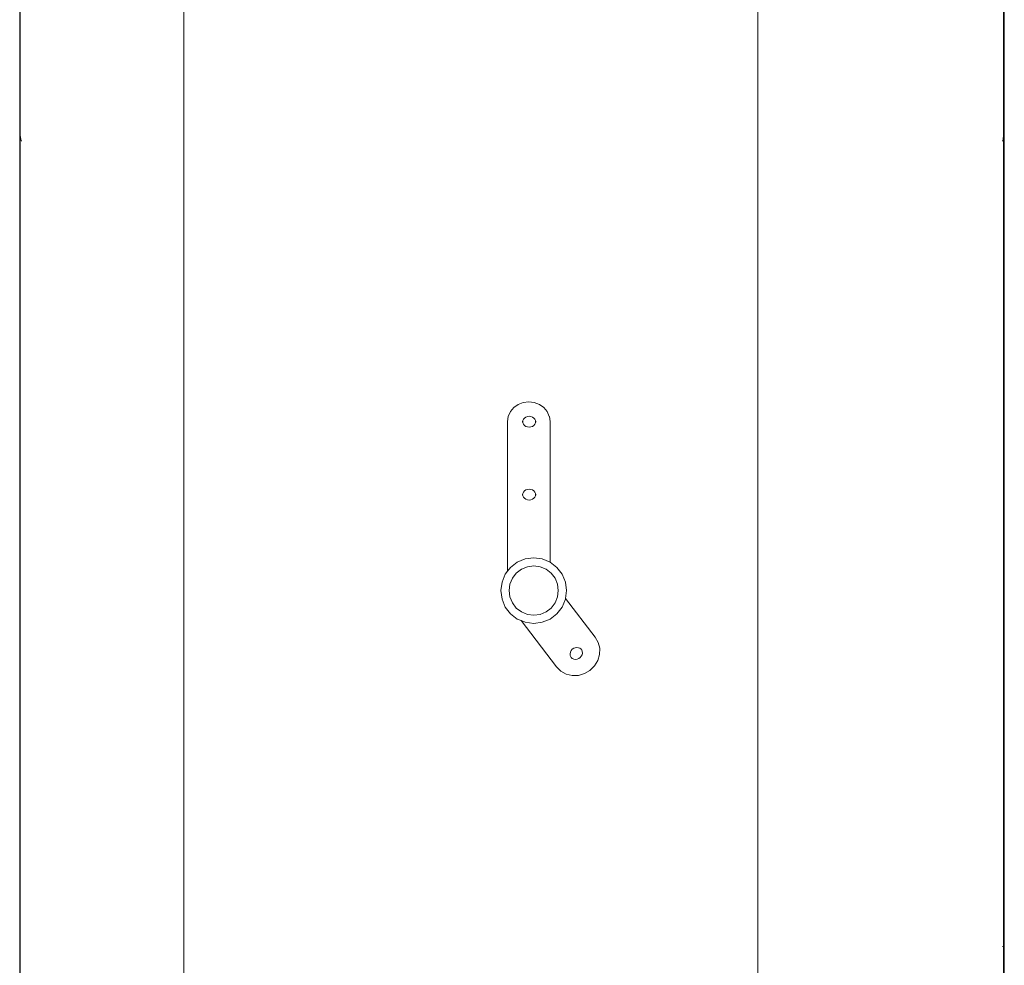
# Model space of a CAD drawing. Header units: millimetres. Extents: x -8931983 to 9630244, y 4 to 18563053.
# Tile 120 of 256: x 349106.923 to 349107.081, y 9281984.764 to 9281984.915. Entities that reach past the tile are written whole.
import ezdxf

# ---------------------------------------------------------------- set-up
doc = ezdxf.new("R2010")
doc.units = ezdxf.units.MM
doc.layers.add('LMOBILIARIO', color=252, linetype='Continuous', lineweight=5, true_color=0x898989)

# ---------------------------------------------------------------- blocks, each defined once
blk = doc.blocks.new('maquina de coser')
at = {"layer": 'LMOBILIARIO', "lineweight": 0}
for p, q in [((0.01001, 0.56065), (0.3956, 0.56065)), ((0.09997, 0.56058), (0.27022, 0.56058)), ((0.26954, 0.56049), (0.26928, 0.56038)), ((0.27022, 0.56058), (0.26954, 0.56049)), ((0.3916, 0.56058), (0.27022, 0.56058)), ((0.321, 0.53442), (0.01853, 0.53442)), ((0.1961, 0.48353), (0.19484, 0.48301)), ((0.19746, 0.48371), (0.1961, 0.48353)), ((0.19882, 0.48353), (0.19746, 0.48371)), ((0.20008, 0.48301), (0.19882, 0.48353)), ((0.19375, 0.48218), (0.19292, 0.48109)), ((0.19484, 0.48301), (0.19375, 0.48218)), ((0.19468, 0.48125), (0.19549, 0.48187)), ((0.19549, 0.48187), (0.19644, 0.48227)), ((0.19644, 0.48227), (0.19746, 0.4824)), ((0.19746, 0.4824), (0.19848, 0.48227)), ((0.19848, 0.48227), (0.19943, 0.48187)), ((0.19943, 0.48187), (0.20024, 0.48125)), ((0.20054, 0.48266), (0.20008, 0.48301)), ((0.22446, 0.48266), (0.20054, 0.48266)), ((0.20117, 0.48218), (0.20054, 0.48266)), ((0.202, 0.48109), (0.20117, 0.48218)), ((0.22446, 0.48266), (0.22528, 0.48254)), ((0.2253, 0.48254), (0.22528, 0.48254)), ((0.22607, 0.4822), (0.2253, 0.48254)), ((0.22672, 0.48166), (0.22607, 0.4822)), ((0.18528, 0.47483), (0.19267, 0.48049)), ((0.19239, 0.47982), (0.19267, 0.48049)), ((0.19292, 0.48109), (0.19267, 0.48049)), ((0.19366, 0.47948), (0.19405, 0.48043)), ((0.19405, 0.48043), (0.19468, 0.48125)), ((0.20024, 0.48125), (0.20087, 0.48043)), ((0.20087, 0.48043), (0.20126, 0.47948)), ((0.20253, 0.47982), (0.202, 0.48109)), ((0.21262, 0.48021), (0.21241, 0.48012)), ((0.21262, 0.48021), (0.21263, 0.48021)), ((0.21263, 0.48021), (0.21265, 0.48022)), ((0.21265, 0.48022), (0.21279, 0.48024)), ((0.21271, 0.48025), (0.21288, 0.48025)), ((0.21271, 0.48025), (0.21279, 0.48024)), ((0.21279, 0.48024), (0.21288, 0.48025)), ((0.21279, 0.48024), (0.21294, 0.48022)), ((0.21294, 0.48022), (0.21296, 0.48021)), ((0.21318, 0.48012), (0.21296, 0.48021)), ((0.21296, 0.48021), (0.21296, 0.48021)), ((0.22428, 0.48021), (0.22407, 0.48011)), ((0.22428, 0.48021), (0.2243, 0.48022)), ((0.22428, 0.48021), (0.22428, 0.48021)), ((0.2243, 0.48022), (0.22445, 0.48023)), ((0.22436, 0.48025), (0.22453, 0.48025)), ((0.22436, 0.48025), (0.22445, 0.48023)), ((0.22445, 0.48023), (0.22453, 0.48025)), ((0.22445, 0.48023), (0.22459, 0.48022)), ((0.22459, 0.48022), (0.22461, 0.48021)), ((0.22461, 0.48021), (0.22462, 0.48021)), ((0.22483, 0.48011), (0.22462, 0.48021)), ((0.22722, 0.48095), (0.22672, 0.48166)), ((0.22754, 0.48013), (0.22722, 0.48095)), ((0.19239, 0.47982), (0.19222, 0.47847)), ((0.19353, 0.47847), (0.19366, 0.47948)), ((0.20126, 0.47948), (0.2014, 0.47847)), ((0.20271, 0.47847), (0.20253, 0.47982)), ((0.21195, 0.47947), (0.21192, 0.4792)), ((0.21192, 0.4792), (0.21195, 0.47893)), ((0.21205, 0.47973), (0.21195, 0.47947)), ((0.21195, 0.47893), (0.21205, 0.47867)), ((0.21221, 0.47995), (0.21205, 0.47973)), ((0.21205, 0.47867), (0.21221, 0.47845)), ((0.21241, 0.48012), (0.21221, 0.47995)), ((0.21338, 0.47995), (0.21318, 0.48012)), ((0.21354, 0.47973), (0.21338, 0.47995)), ((0.21338, 0.47845), (0.21354, 0.47867)), ((0.21363, 0.47947), (0.21354, 0.47973)), ((0.21354, 0.47867), (0.21363, 0.47893)), ((0.21367, 0.4792), (0.21363, 0.47947)), ((0.21363, 0.47893), (0.21367, 0.4792)), ((0.22361, 0.47947), (0.22357, 0.4792)), ((0.22357, 0.4792), (0.22361, 0.47892)), ((0.2237, 0.47973), (0.22361, 0.47947)), ((0.22361, 0.47892), (0.2237, 0.47867)), ((0.22386, 0.47994), (0.2237, 0.47973)), ((0.2237, 0.47867), (0.22386, 0.47845)), ((0.22407, 0.48011), (0.22386, 0.47994)), ((0.22504, 0.47994), (0.22483, 0.48011)), ((0.22519, 0.47973), (0.22504, 0.47994)), ((0.22504, 0.47845), (0.22519, 0.47867)), ((0.22529, 0.47947), (0.22519, 0.47973)), ((0.22519, 0.47867), (0.22529, 0.47892)), ((0.22532, 0.4792), (0.22529, 0.47947)), ((0.22529, 0.47892), (0.22532, 0.4792)), ((0.22765, 0.47925), (0.22754, 0.48013)), ((0.22754, 0.47837), (0.22765, 0.47925)), ((0.19222, 0.47847), (0.19239, 0.47711)), ((0.19239, 0.47711), (0.19292, 0.47584)), ((0.19366, 0.47745), (0.19353, 0.47847)), ((0.19405, 0.4765), (0.19366, 0.47745)), ((0.20126, 0.47745), (0.20087, 0.4765)), ((0.2014, 0.47847), (0.20126, 0.47745)), ((0.20253, 0.47711), (0.20201, 0.47585)), ((0.20253, 0.47711), (0.20271, 0.47847)), ((0.21221, 0.47845), (0.21241, 0.47828)), ((0.21241, 0.47828), (0.21262, 0.47819)), ((0.21262, 0.47819), (0.21263, 0.47819)), ((0.21263, 0.47819), (0.21265, 0.47818)), ((0.21279, 0.47816), (0.21265, 0.47818)), ((0.21279, 0.47816), (0.21271, 0.47815)), ((0.21271, 0.47815), (0.21288, 0.47815)), ((0.21294, 0.47818), (0.21279, 0.47816)), ((0.21288, 0.47815), (0.21279, 0.47816)), ((0.21294, 0.47818), (0.21296, 0.47819)), ((0.21296, 0.47819), (0.21318, 0.47828)), ((0.21296, 0.47819), (0.21296, 0.47819)), ((0.21318, 0.47828), (0.21338, 0.47845)), ((0.22386, 0.47845), (0.22407, 0.47828)), ((0.22407, 0.47828), (0.22428, 0.47818)), ((0.2243, 0.47817), (0.22428, 0.47818)), ((0.22428, 0.47818), (0.22428, 0.47818)), ((0.22445, 0.47816), (0.2243, 0.47817)), ((0.22445, 0.47816), (0.22436, 0.47815)), ((0.22436, 0.47815), (0.22453, 0.47815)), ((0.22459, 0.47817), (0.22445, 0.47816)), ((0.22453, 0.47815), (0.22445, 0.47816)), ((0.22459, 0.47817), (0.22461, 0.47818)), ((0.22461, 0.47818), (0.22462, 0.47818)), ((0.22462, 0.47818), (0.22483, 0.47828)), ((0.22483, 0.47828), (0.22504, 0.47845)), ((0.22672, 0.47685), (0.22722, 0.47755)), ((0.22722, 0.47755), (0.22754, 0.47837)), ((0.19292, 0.47584), (0.19375, 0.47476)), ((0.19468, 0.47568), (0.19405, 0.4765)), ((0.19549, 0.47506), (0.19468, 0.47568)), ((0.20024, 0.47568), (0.19943, 0.47506)), ((0.20087, 0.4765), (0.20024, 0.47568)), ((0.20117, 0.47476), (0.20201, 0.47585)), ((0.22446, 0.47585), (0.20201, 0.47585)), ((0.22528, 0.47596), (0.22446, 0.47585)), ((0.22528, 0.47596), (0.2253, 0.47597)), ((0.2253, 0.47597), (0.22607, 0.47631)), ((0.22607, 0.47631), (0.22672, 0.47685)), ((0.18461, 0.47414), (0.18413, 0.47329)), ((0.18528, 0.47483), (0.18461, 0.47414)), ((0.19375, 0.47476), (0.19484, 0.47392)), ((0.19484, 0.47392), (0.1961, 0.4734)), ((0.19644, 0.47467), (0.19549, 0.47506)), ((0.19746, 0.47453), (0.19644, 0.47467)), ((0.19848, 0.47467), (0.19746, 0.47453)), ((0.19943, 0.47506), (0.19848, 0.47467)), ((0.19882, 0.4734), (0.20008, 0.47392)), ((0.20008, 0.47392), (0.20117, 0.47476)), ((0.1839, 0.47231), (0.18413, 0.47327)), ((0.18392, 0.47132), (0.1839, 0.47231)), ((0.18413, 0.47327), (0.18413, 0.47329)), ((0.18661, 0.47228), (0.1866, 0.47228)), ((0.18675, 0.47247), (0.18661, 0.4723)), ((0.18661, 0.4723), (0.18661, 0.47228)), ((0.18666, 0.4724), (0.18675, 0.47247)), ((0.18677, 0.47248), (0.18675, 0.47247)), ((0.18677, 0.47248), (0.18687, 0.47255)), ((0.18687, 0.47255), (0.18709, 0.47263)), ((0.18709, 0.47263), (0.1871, 0.47263)), ((0.1871, 0.47263), (0.18711, 0.47263)), ((0.18736, 0.47265), (0.18711, 0.47263)), ((0.18762, 0.4726), (0.18736, 0.47265)), ((0.18787, 0.47248), (0.18762, 0.4726)), ((0.18808, 0.4723), (0.18787, 0.47248)), ((0.18824, 0.47207), (0.18808, 0.4723)), ((0.19622, 0.47338), (0.19003, 0.46864)), ((0.1961, 0.4734), (0.19622, 0.47338)), ((0.19622, 0.47338), (0.19746, 0.47322)), ((0.19746, 0.47322), (0.19882, 0.4734)), ((0.1842, 0.47035), (0.18392, 0.47132)), ((0.18651, 0.47205), (0.18647, 0.47179)), ((0.18647, 0.47179), (0.1865, 0.47152)), ((0.1865, 0.47152), (0.1866, 0.47126)), ((0.1866, 0.47228), (0.18651, 0.47205)), ((0.1866, 0.47126), (0.18676, 0.47104)), ((0.18676, 0.47104), (0.18697, 0.47086)), ((0.18697, 0.47086), (0.18722, 0.47074)), ((0.18722, 0.47074), (0.18748, 0.47069)), ((0.18775, 0.47071), (0.18798, 0.47079)), ((0.18798, 0.47079), (0.18808, 0.47085)), ((0.18809, 0.47087), (0.18808, 0.47085)), ((0.18823, 0.47104), (0.18809, 0.47087)), ((0.18819, 0.47094), (0.18809, 0.47087)), ((0.18823, 0.47104), (0.18824, 0.47105)), ((0.18834, 0.47182), (0.18824, 0.47207)), ((0.18824, 0.47106), (0.18834, 0.47128)), ((0.18824, 0.47105), (0.18824, 0.47106)), ((0.18837, 0.47155), (0.18834, 0.47182)), ((0.18834, 0.47128), (0.18837, 0.47155)), ((0.18471, 0.46947), (0.1842, 0.47035)), ((0.18543, 0.46875), (0.18471, 0.46947)), ((0.18748, 0.47069), (0.18773, 0.4707)), ((0.18774, 0.4707), (0.18773, 0.4707)), ((0.18775, 0.47071), (0.18774, 0.4707)), ((0.18629, 0.46823), (0.18543, 0.46875)), ((0.18725, 0.46795), (0.18629, 0.46823)), ((0.18823, 0.46792), (0.18725, 0.46795)), ((0.18823, 0.46792), (0.18825, 0.46792)), ((0.18825, 0.46792), (0.18919, 0.46816)), ((0.18919, 0.46816), (0.19003, 0.46864)), ((0.321, 0.44261), (0.07572, 0.44261)), ((0.13348, 0.40333), (0.14057, 0.40333)), ((0.14057, 0.40326), (0.13348, 0.40326)), ((0.14057, 0.40353), (0.14057, 0.40333)), ((0.14057, 0.40333), (0.14057, 0.40326)), ((0.27022, 0.40333), (0.14057, 0.40333)), ((0.3956, 0.40326), (0.14057, 0.40326)), ((0.14057, 0.40326), (0.14057, 0.40322)), ((0.26928, 0.40353), (0.26954, 0.40342)), ((0.26954, 0.40342), (0.27022, 0.40333)), ((0.3916, 0.40333), (0.27022, 0.40333))]:
    blk.add_line(p, q, dxfattribs=at)
blk = doc.blocks.new('bloque pg edf 04')
at = {"lineweight": 5, "rotation": 90}
blk.add_blockref('maquina de coser', (-7.10556, 32.55221, 20.54864), dxfattribs=at)

msp = doc.modelspace()

# ---------------------------------------------------------------- block references
at = {"lineweight": 5}
msp.add_blockref('bloque pg edf 04', (349114.58967, 9281952.07449), dxfattribs=at)

doc.saveas('drawing.dxf')
